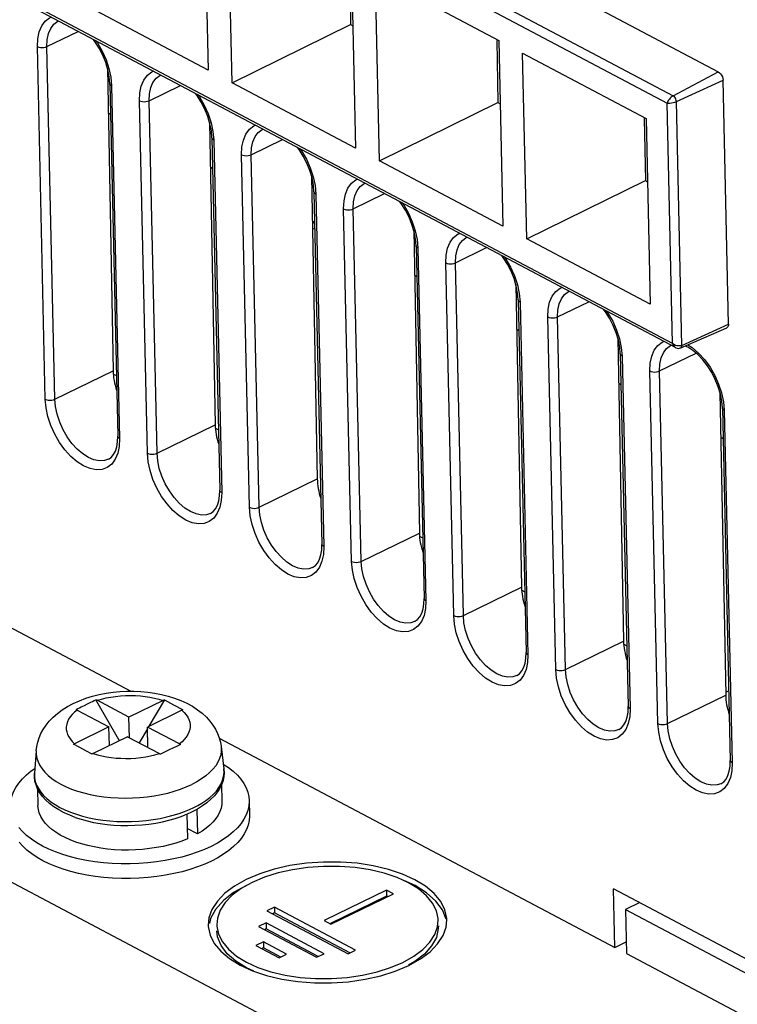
# Model space of a CAD drawing. Header units: millimetres. Extents: x -844 to -217, y -125 to 557.
# Tile 114 of 178: x -390 to -369, y 379 to 408. Entities that reach past the tile are written whole.
import ezdxf

# ---------------------------------------------------------------- set-up
doc = ezdxf.new("R2010")
doc.units = ezdxf.units.MM
doc.header["$LTSCALE"] = 23.1
doc.layers.add('R912005577_AM_0', color=7, linetype='CONTINUOUS')

msp = doc.modelspace()

# ---------------------------------------------------------------- linework, layer by layer
at = {"layer": 'R912005577_AM_0', "color": 7}
for p, q in [((-404.846, 425.426), (-369.627, 406.781)), ((-406.168, 424.725), (-370.949, 406.081)), ((-406.263, 424.461), (-371.13, 405.862)), ((-370.971, 398.82), (-406.104, 417.418)), ((-370.884, 398.697), (-406.085, 417.331)), ((-384.707, 412.279), (-384.584, 406.832)), ((-383.884, 406.461), (-384.008, 411.909)), ((-380.443, 409.99), (-380.409, 408.169)), ((-380.385, 409.991), (-380.263, 404.544)), ((-379.686, 409.621), (-376.064, 407.703)), ((-379.563, 404.174), (-379.686, 409.621)), ((-384.584, 406.832), (-388.206, 408.749)), ((-383.884, 406.461), (-380.409, 408.169)), ((-380.409, 408.169), (-380.343, 408.135)), ((-389.315, 407.521), (-388.399, 407.968)), ((-376.122, 407.702), (-376.088, 405.882)), ((-376.064, 407.703), (-375.941, 402.257)), ((-389.365, 397.183), (-389.598, 407.521)), ((-389.082, 397.182), (-389.315, 407.521)), ((-375.365, 407.333), (-371.742, 405.416)), ((-375.241, 401.886), (-375.365, 407.333)), ((-387.544, 406.889), (-387.377, 398.015)), ((-387.49, 406.633), (-387.53, 406.843)), ((-387.497, 406.876), (-387.443, 406.621)), ((-387.474, 406.435), (-387.49, 406.633)), ((-387.443, 406.621), (-387.42, 406.368)), ((-370.949, 406.081), (-369.627, 406.781)), ((-370.854, 405.913), (-369.487, 406.537)), ((-369.326, 399.386), (-369.487, 406.537)), ((-387.474, 406.435), (-387.24, 396.097)), ((-387.42, 406.368), (-387.187, 396.03)), ((-386.321, 405.936), (-385.404, 406.383)), ((-380.263, 404.544), (-383.884, 406.461)), ((-386.37, 395.597), (-386.604, 405.936)), ((-386.088, 395.597), (-386.321, 405.936)), ((-379.563, 404.174), (-376.088, 405.882)), ((-376.088, 405.882), (-376.022, 405.847)), ((-370.971, 398.82), (-371.13, 405.862)), ((-370.692, 398.762), (-370.854, 405.913)), ((-387.453, 405.537), (-387.519, 405.571)), ((-387.519, 405.571), (-387.453, 405.537)), ((-387.453, 405.537), (-387.519, 405.571)), ((-371.8, 405.415), (-371.766, 403.594)), ((-371.742, 405.416), (-371.62, 399.969)), ((-384.549, 405.304), (-384.382, 396.429)), ((-384.495, 405.048), (-384.536, 405.258)), ((-384.502, 405.291), (-384.449, 405.036)), ((-384.479, 404.85), (-384.495, 405.048)), ((-384.479, 404.85), (-384.246, 394.511)), ((-384.449, 405.036), (-384.426, 404.783)), ((-383.327, 404.35), (-382.41, 404.798)), ((-384.426, 404.783), (-384.192, 394.444)), ((-383.376, 394.012), (-383.609, 404.351)), ((-383.093, 394.012), (-383.327, 404.35)), ((-384.459, 403.952), (-384.524, 403.986)), ((-384.524, 403.986), (-384.459, 403.952)), ((-384.459, 403.952), (-384.524, 403.986)), ((-375.941, 402.257), (-379.563, 404.174)), ((-381.555, 403.719), (-381.388, 394.844)), ((-381.501, 403.463), (-381.541, 403.673)), ((-381.508, 403.705), (-381.454, 403.451)), ((-381.485, 403.265), (-381.501, 403.463)), ((-381.454, 403.451), (-381.431, 403.198)), ((-375.241, 401.886), (-371.766, 403.594)), ((-371.766, 403.594), (-371.7, 403.559)), ((-381.485, 403.265), (-381.251, 392.926)), ((-381.431, 403.198), (-381.198, 392.859)), ((-380.332, 402.765), (-379.415, 403.213)), ((-380.381, 392.427), (-380.615, 402.766)), ((-380.099, 392.426), (-380.332, 402.765)), ((-381.465, 402.366), (-381.53, 402.401)), ((-381.53, 402.401), (-381.465, 402.366)), ((-381.465, 402.366), (-381.53, 402.401)), ((-381.464, 402.339), (-381.53, 402.374)), ((-381.526, 402.166), (-381.461, 402.197)), ((-378.56, 402.134), (-378.393, 393.259)), ((-378.507, 401.878), (-378.547, 402.088)), ((-378.514, 402.12), (-378.46, 401.865)), ((-378.49, 401.68), (-378.507, 401.878)), ((-378.49, 401.68), (-378.257, 391.341)), ((-378.46, 401.865), (-378.437, 401.613)), ((-377.338, 401.18), (-376.421, 401.628)), ((-371.62, 399.969), (-375.241, 401.886)), ((-378.437, 401.613), (-378.203, 391.274)), ((-377.387, 390.842), (-377.62, 401.181)), ((-377.104, 390.841), (-377.338, 401.18)), ((-378.47, 400.781), (-378.536, 400.816)), ((-378.536, 400.816), (-378.47, 400.781)), ((-378.47, 400.781), (-378.536, 400.816)), ((-375.566, 400.548), (-375.399, 391.674)), ((-375.512, 400.293), (-375.552, 400.502)), ((-375.519, 400.535), (-375.465, 400.28)), ((-375.496, 400.095), (-375.512, 400.293)), ((-375.465, 400.28), (-375.442, 400.028)), ((-375.496, 400.095), (-375.263, 389.756)), ((-375.442, 400.028), (-375.209, 389.689)), ((-374.343, 399.595), (-373.426, 400.042)), ((-374.392, 389.256), (-374.626, 399.595)), ((-374.11, 389.256), (-374.343, 399.595)), ((-370.692, 398.762), (-369.326, 399.386)), ((-375.476, 399.196), (-375.541, 399.231)), ((-375.541, 399.231), (-375.476, 399.196)), ((-375.476, 399.196), (-375.541, 399.231)), ((-370.727, 398.688), (-369.377, 399.277)), ((-372.572, 398.963), (-372.404, 390.089)), ((-372.518, 398.707), (-372.558, 398.917)), ((-372.525, 398.95), (-372.471, 398.695)), ((-370.945, 398.798), (-370.971, 398.82)), ((-370.695, 398.734), (-370.692, 398.762)), ((-370.521, 398.778), (-370.388, 398.694)), ((-372.501, 398.509), (-372.518, 398.707)), ((-372.501, 398.509), (-372.268, 388.171)), ((-372.471, 398.695), (-372.448, 398.442)), ((-371.349, 398.01), (-370.276, 398.533)), ((-370.388, 398.694), (-370.203, 398.535)), ((-372.448, 398.442), (-372.215, 388.104)), ((-389.082, 397.182), (-387.377, 398.015)), ((-387.368, 397.921), (-387.28, 397.874)), ((-371.398, 387.671), (-371.631, 398.01)), ((-371.115, 387.671), (-371.349, 398.01)), ((-372.481, 397.611), (-372.547, 397.645)), ((-372.547, 397.645), (-372.481, 397.611)), ((-372.481, 397.611), (-372.547, 397.645)), ((-369.577, 397.378), (-369.41, 388.503)), ((-369.523, 397.122), (-369.563, 397.332)), ((-369.53, 397.365), (-369.476, 397.11)), ((-369.507, 396.924), (-369.523, 397.122)), ((-369.476, 397.11), (-369.454, 396.857)), ((-369.507, 396.924), (-369.274, 386.585)), ((-369.454, 396.857), (-369.22, 386.518)), ((-386.088, 395.597), (-384.382, 396.429)), ((-384.374, 396.336), (-384.286, 396.289)), ((-387.246, 395.933), (-387.24, 396.097)), ((-387.187, 396.03), (-387.198, 395.8)), ((-369.487, 396.025), (-369.552, 396.06)), ((-369.552, 396.06), (-369.487, 396.026)), ((-369.487, 396.026), (-369.552, 396.06)), ((-373.691, 374.196), (-414.184, 395.632)), ((-387.198, 395.8), (-387.24, 395.599)), ((-387.515, 395.42), (-387.433, 395.475)), ((-383.093, 394.012), (-381.388, 394.844)), ((-384.251, 394.348), (-384.246, 394.511)), ((-384.192, 394.444), (-384.203, 394.215)), ((-384.203, 394.215), (-384.245, 394.014)), ((-384.52, 393.834), (-384.439, 393.89)), ((-380.099, 392.426), (-378.393, 393.259)), ((-378.385, 393.165), (-378.297, 393.119)), ((-381.257, 392.763), (-381.251, 392.926)), ((-381.198, 392.859), (-381.209, 392.63)), ((-381.209, 392.63), (-381.251, 392.429)), ((-381.526, 392.249), (-381.444, 392.305)), ((-377.104, 390.841), (-375.399, 391.674)), ((-375.391, 391.58), (-375.303, 391.533)), ((-378.262, 391.178), (-378.257, 391.341)), ((-378.203, 391.274), (-378.214, 391.045)), ((-378.214, 391.045), (-378.257, 390.844)), ((-391.07, 390.849), (-386.854, 388.618)), ((-378.532, 390.664), (-378.45, 390.72)), ((-374.11, 389.256), (-372.404, 390.089)), ((-372.396, 389.995), (-372.308, 389.948)), ((-375.268, 389.592), (-375.263, 389.756)), ((-375.209, 389.689), (-375.22, 389.46)), ((-375.22, 389.46), (-375.262, 389.259)), ((-375.537, 389.079), (-375.455, 389.134)), ((-387.19, 387.169), (-387.878, 388.369)), ((-386.912, 387.859), (-387.847, 388.353)), ((-385.906, 388.35), (-386.912, 387.859)), ((-385.873, 388.365), (-386.326, 387.591)), ((-371.115, 387.671), (-369.41, 388.503)), ((-369.32, 388.626), (-369.411, 388.581)), ((-388.433, 388.067), (-387.498, 387.573)), ((-385.362, 388.062), (-386.368, 387.57)), ((-372.274, 388.007), (-372.268, 388.171)), ((-372.215, 388.104), (-372.225, 387.874)), ((-386.898, 387.255), (-386.912, 387.859)), ((-372.225, 387.874), (-372.268, 387.673)), ((-387.498, 387.573), (-388.504, 387.081)), ((-387.486, 387.024), (-387.498, 387.573)), ((-386.367, 387.521), (-386.611, 387.103)), ((-385.433, 387.076), (-386.368, 387.57)), ((-386.354, 386.967), (-386.368, 387.57)), ((-372.543, 387.494), (-372.461, 387.549)), ((-386.954, 387.284), (-387.959, 386.793)), ((-386.954, 387.284), (-386.019, 386.79)), ((-384.264, 387.247), (-372.662, 381.105)), ((-388.354, 386.967), (-388.537, 387.064)), ((-388.178, 386.874), (-388.354, 386.967)), ((-385.694, 386.916), (-385.789, 386.869)), ((-385.647, 386.939), (-385.694, 386.916)), ((-385.502, 387.01), (-385.647, 386.939)), ((-385.402, 387.058), (-385.502, 387.01)), ((-384.208, 386.996), (-384.127, 386.343)), ((-389.629, 386.873), (-389.68, 386.218)), ((-387.993, 386.776), (-388.178, 386.874)), ((-385.887, 386.822), (-385.988, 386.772)), ((-385.789, 386.869), (-385.887, 386.822)), ((-369.279, 386.422), (-369.274, 386.585)), ((-369.22, 386.518), (-369.231, 386.289)), ((-389.68, 386.218), (-389.682, 386.19)), ((-369.231, 386.289), (-369.273, 386.088)), ((-389.593, 385.761), (-389.582, 385.27)), ((-384.194, 385.883), (-384.183, 385.392)), ((-369.548, 385.908), (-369.467, 385.964)), ((-384.901, 385.165), (-385.057, 385.083)), ((-383.383, 385.41), (-383.373, 384.98)), ((-385.213, 385.012), (-385.196, 384.29)), ((-384.92, 385.155), (-384.903, 384.433)), ((-384.903, 384.433), (-385.203, 384.592)), ((-382.934, 383.164), (-383.3, 383.009)), ((-383.466, 382.927), (-383.841, 382.713)), ((-383.3, 383.009), (-383.618, 382.83)), ((-383.618, 382.83), (-383.881, 382.634)), ((-379.359, 382.786), (-381.19, 381.892)), ((-379.355, 382.614), (-380.999, 381.811)), ((-380.986, 381.784), (-379.155, 382.678)), ((-379.155, 382.678), (-379.359, 382.786)), ((-379.359, 382.786), (-379.355, 382.614)), ((-379.322, 382.597), (-379.355, 382.614)), ((-365.215, 378.865), (-372.701, 382.828)), ((-372.662, 381.105), (-372.701, 382.828)), ((-382.645, 382.29), (-382.865, 382.183)), ((-380.263, 381.029), (-382.645, 382.29)), ((-382.645, 382.29), (-382.641, 382.118)), ((-371.932, 382.421), (-372.351, 382.217)), ((-384.369, 382.221), (-384.518, 381.95)), ((-382.865, 382.183), (-380.483, 380.922)), ((-382.641, 382.118), (-382.694, 382.092)), ((-380.43, 380.947), (-382.641, 382.118)), ((-377.61, 381.937), (-377.719, 382.209)), ((-372.351, 382.217), (-365.545, 378.614)), ((-372.351, 382.217), (-372.322, 380.924)), ((-384.566, 381.972), (-384.587, 381.759)), ((-384.518, 381.95), (-384.549, 381.812)), ((-382.891, 381.824), (-383.11, 381.716)), ((-383.11, 381.716), (-381.409, 380.816)), ((-381.189, 380.923), (-382.891, 381.824)), ((-382.891, 381.824), (-382.887, 381.651)), ((-381.19, 381.892), (-380.986, 381.784)), ((-377.839, 381.912), (-377.84, 381.95)), ((-377.609, 381.705), (-377.589, 381.917)), ((-377.589, 381.917), (-377.591, 381.958)), ((-384.532, 381.467), (-384.409, 381.223)), ((-382.887, 381.651), (-382.939, 381.626)), ((-381.357, 380.841), (-382.887, 381.651)), ((-382.966, 381.267), (-383.186, 381.16)), ((-383.186, 381.16), (-382.505, 380.8)), ((-382.286, 380.907), (-382.966, 381.267)), ((-382.966, 381.267), (-382.962, 381.095)), ((-372.662, 381.105), (-372.329, 381.267)), ((-382.962, 381.095), (-383.015, 381.069)), ((-382.453, 380.825), (-382.962, 381.095)), ((-382.505, 380.8), (-382.286, 380.907)), ((-381.409, 380.816), (-381.189, 380.923)), ((-380.483, 380.922), (-380.263, 381.029)), ((-372.322, 380.924), (-365.516, 377.322)), ((-379.099, 380.411), (-378.706, 380.577)), ((-378.706, 380.577), (-378.363, 380.77))]:
    msp.add_line(p, q, dxfattribs=at)
for points in [[(-389.598, 407.521), (-389.587, 407.751), (-389.545, 407.952), (-389.47, 408.127), (-389.367, 408.269), (-389.237, 408.369), (-389.189, 408.387)], [(-389.315, 407.521), (-389.306, 407.723), (-389.267, 407.903), (-389.201, 408.056), (-389.11, 408.178), (-388.996, 408.265), (-388.977, 408.274)], [(-387.53, 406.843), (-387.594, 407.059), (-387.68, 407.274), (-387.787, 407.481), (-387.91, 407.675), (-387.955, 407.734)], [(-387.878, 407.693), (-387.836, 407.634), (-387.697, 407.393), (-387.583, 407.137), (-387.497, 406.876)], [(-389.598, 407.521), (-389.558, 407.505), (-389.51, 407.495), (-389.459, 407.491), (-389.407, 407.495), (-389.358, 407.505), (-389.315, 407.521)], [(-386.604, 405.936), (-386.593, 406.165), (-386.551, 406.366), (-386.476, 406.542), (-386.372, 406.684), (-386.242, 406.784), (-386.194, 406.802)], [(-386.321, 405.936), (-386.311, 406.137), (-386.273, 406.318), (-386.207, 406.471), (-386.116, 406.593), (-386.001, 406.679), (-385.982, 406.689)], [(-369.627, 406.781), (-369.591, 406.756), (-369.559, 406.722), (-369.53, 406.68), (-369.507, 406.633), (-369.493, 406.586), (-369.487, 406.537)], [(-387.42, 406.368), (-387.45, 406.39), (-387.469, 406.414), (-387.474, 406.435)], [(-384.536, 405.258), (-384.6, 405.474), (-384.686, 405.688), (-384.792, 405.896), (-384.915, 406.09), (-384.96, 406.148)], [(-384.884, 406.108), (-384.841, 406.049), (-384.702, 405.807), (-384.588, 405.552), (-384.502, 405.291)], [(-370.949, 406.081), (-370.979, 406.063), (-371.008, 406.039), (-371.037, 406.012), (-371.062, 405.982), (-371.085, 405.951), (-371.104, 405.919), (-371.119, 405.89), (-371.13, 405.862)], [(-370.854, 405.913), (-370.858, 405.946), (-370.868, 405.979), (-370.883, 406.011), (-370.903, 406.04), (-370.925, 406.064), (-370.949, 406.081)], [(-386.604, 405.936), (-386.563, 405.92), (-386.516, 405.91), (-386.464, 405.906), (-386.412, 405.909), (-386.364, 405.92), (-386.321, 405.936)], [(-371.13, 405.862), (-371.093, 405.862), (-371.049, 405.865), (-370.999, 405.871), (-370.947, 405.882), (-370.898, 405.896), (-370.854, 405.913)], [(-383.609, 404.351), (-383.598, 404.58), (-383.556, 404.781), (-383.481, 404.957), (-383.378, 405.099), (-383.248, 405.198), (-383.2, 405.216)], [(-383.327, 404.35), (-383.317, 404.552), (-383.278, 404.733), (-383.212, 404.886), (-383.121, 405.008), (-383.007, 405.094), (-382.988, 405.104)], [(-384.426, 404.783), (-384.456, 404.804), (-384.474, 404.829), (-384.479, 404.85)], [(-381.541, 403.673), (-381.605, 403.888), (-381.691, 404.103), (-381.798, 404.311), (-381.921, 404.505), (-381.966, 404.563)], [(-381.889, 404.523), (-381.847, 404.464), (-381.708, 404.222), (-381.594, 403.967), (-381.508, 403.705)], [(-383.609, 404.351), (-383.569, 404.335), (-383.521, 404.324), (-383.47, 404.321), (-383.418, 404.324), (-383.369, 404.334), (-383.327, 404.35)], [(-380.615, 402.766), (-380.604, 402.995), (-380.562, 403.196), (-380.487, 403.372), (-380.383, 403.514), (-380.253, 403.613), (-380.206, 403.631)], [(-380.332, 402.765), (-380.322, 402.967), (-380.284, 403.147), (-380.218, 403.301), (-380.127, 403.423), (-380.013, 403.509), (-379.994, 403.519)], [(-381.431, 403.198), (-381.462, 403.219), (-381.48, 403.244), (-381.485, 403.265)], [(-378.547, 402.088), (-378.611, 402.303), (-378.697, 402.518), (-378.803, 402.726), (-378.926, 402.92), (-378.972, 402.978)], [(-378.895, 402.937), (-378.852, 402.878), (-378.713, 402.637), (-378.6, 402.381), (-378.514, 402.12)], [(-380.615, 402.766), (-380.574, 402.75), (-380.527, 402.739), (-380.476, 402.736), (-380.424, 402.739), (-380.375, 402.749), (-380.332, 402.765)], [(-377.62, 401.181), (-377.609, 401.41), (-377.567, 401.611), (-377.492, 401.787), (-377.389, 401.928), (-377.259, 402.028), (-377.211, 402.046)], [(-377.338, 401.18), (-377.328, 401.382), (-377.289, 401.562), (-377.224, 401.716), (-377.132, 401.837), (-377.018, 401.924), (-376.999, 401.934)], [(-378.437, 401.613), (-378.467, 401.634), (-378.485, 401.658), (-378.49, 401.68)], [(-375.552, 400.502), (-375.616, 400.718), (-375.703, 400.933), (-375.809, 401.14), (-375.932, 401.334), (-375.977, 401.393)], [(-375.901, 401.352), (-375.858, 401.293), (-375.719, 401.052), (-375.605, 400.796), (-375.519, 400.535)], [(-377.62, 401.181), (-377.58, 401.164), (-377.533, 401.154), (-377.481, 401.151), (-377.429, 401.154), (-377.38, 401.164), (-377.338, 401.18)], [(-374.626, 399.595), (-374.615, 399.824), (-374.573, 400.026), (-374.498, 400.201), (-374.394, 400.343), (-374.264, 400.443), (-374.217, 400.461)], [(-374.343, 399.595), (-374.333, 399.797), (-374.295, 399.977), (-374.229, 400.13), (-374.138, 400.252), (-374.024, 400.339), (-374.005, 400.348)], [(-375.442, 400.028), (-375.473, 400.049), (-375.491, 400.073), (-375.496, 400.095)], [(-372.558, 398.917), (-372.622, 399.133), (-372.708, 399.348), (-372.814, 399.555), (-372.937, 399.749), (-372.983, 399.807)], [(-372.906, 399.767), (-372.864, 399.708), (-372.724, 399.467), (-372.611, 399.211), (-372.525, 398.95)], [(-374.626, 399.595), (-374.586, 399.579), (-374.538, 399.569), (-374.487, 399.565), (-374.435, 399.569), (-374.386, 399.579), (-374.343, 399.595)], [(-369.326, 399.386), (-369.33, 399.343), (-369.342, 399.309), (-369.363, 399.285), (-369.377, 399.277)], [(-371.631, 398.01), (-371.621, 398.239), (-371.578, 398.44), (-371.503, 398.616), (-371.4, 398.758)], [(-371.4, 398.758), (-371.27, 398.858), (-371.222, 398.876)], [(-371.349, 398.01), (-371.339, 398.211), (-371.301, 398.392), (-371.235, 398.545), (-371.143, 398.667), (-371.029, 398.753), (-371.01, 398.763)], [(-370.971, 398.82), (-370.959, 398.787), (-370.944, 398.756), (-370.923, 398.728), (-370.898, 398.705), (-370.884, 398.697)], [(-370.692, 398.762), (-370.722, 398.752), (-370.758, 398.746), (-370.797, 398.745), (-370.838, 398.75), (-370.878, 398.762), (-370.915, 398.778), (-370.945, 398.798)], [(-370.223, 398.489), (-370.37, 398.612), (-370.516, 398.704), (-370.602, 398.742)], [(-372.448, 398.442), (-372.478, 398.464), (-372.496, 398.488), (-372.501, 398.509)], [(-370.884, 398.697), (-370.867, 398.689), (-370.832, 398.678), (-370.798, 398.674), (-370.765, 398.677), (-370.735, 398.685), (-370.727, 398.688)], [(-370.727, 398.688), (-370.718, 398.693), (-370.703, 398.71), (-370.695, 398.734)], [(-369.563, 397.332), (-369.627, 397.548), (-369.714, 397.762), (-369.82, 397.97), (-369.943, 398.164), (-370.079, 398.339), (-370.223, 398.489)], [(-370.203, 398.535), (-370.028, 398.343), (-369.869, 398.123), (-369.73, 397.881), (-369.616, 397.626), (-369.53, 397.365)], [(-371.631, 398.01), (-371.591, 397.994), (-371.544, 397.984), (-371.492, 397.98), (-371.44, 397.983), (-371.391, 397.994), (-371.349, 398.01)], [(-389.365, 397.183), (-389.324, 397.166), (-389.277, 397.156), (-389.225, 397.153), (-389.173, 397.156), (-389.125, 397.166), (-389.082, 397.182)], [(-387.24, 395.599), (-387.315, 395.423), (-387.418, 395.282), (-387.548, 395.182), (-387.7, 395.125), (-387.869, 395.114), (-388.051, 395.147), (-388.24, 395.226), (-388.43, 395.345), (-388.615, 395.504), (-388.79, 395.696), (-388.949, 395.917), (-389.088, 396.158), (-389.202, 396.414), (-389.288, 396.675), (-389.342, 396.93), (-389.365, 397.183)], [(-387.515, 395.42), (-387.629, 395.381), (-387.778, 395.372), (-387.937, 395.402), (-388.102, 395.471), (-388.268, 395.577), (-388.429, 395.717), (-388.582, 395.885), (-388.721, 396.078), (-388.842, 396.289), (-388.941, 396.511), (-389.015, 396.739), (-389.063, 396.965), (-389.082, 397.182)], [(-369.454, 396.857), (-369.484, 396.878), (-369.502, 396.903), (-369.507, 396.924)], [(-387.433, 395.475), (-387.364, 395.557), (-387.309, 395.661), (-387.269, 395.786), (-387.246, 395.933)], [(-387.187, 396.03), (-387.217, 396.051), (-387.235, 396.075), (-387.24, 396.097)], [(-386.37, 395.597), (-386.33, 395.581), (-386.282, 395.571), (-386.231, 395.567), (-386.179, 395.571), (-386.13, 395.581), (-386.088, 395.597)], [(-384.245, 394.014), (-384.32, 393.838), (-384.424, 393.697), (-384.554, 393.597), (-384.705, 393.54), (-384.875, 393.529), (-385.057, 393.562), (-385.246, 393.64), (-385.435, 393.76), (-385.62, 393.919), (-385.795, 394.111), (-385.955, 394.332), (-386.094, 394.573), (-386.207, 394.829), (-386.294, 395.09), (-386.347, 395.345), (-386.37, 395.597)], [(-384.52, 393.834), (-384.635, 393.796), (-384.783, 393.786), (-384.942, 393.817), (-385.108, 393.886), (-385.273, 393.992), (-385.435, 394.131), (-385.588, 394.3), (-385.726, 394.493), (-385.847, 394.703), (-385.946, 394.926), (-386.021, 395.154), (-386.068, 395.38), (-386.088, 395.597)], [(-384.192, 394.444), (-384.223, 394.466), (-384.241, 394.49), (-384.246, 394.511)], [(-384.439, 393.89), (-384.37, 393.971), (-384.315, 394.075), (-384.275, 394.201), (-384.251, 394.348)], [(-383.376, 394.012), (-383.335, 393.996), (-383.288, 393.986), (-383.237, 393.982), (-383.185, 393.985), (-383.136, 393.996), (-383.093, 394.012)], [(-381.251, 392.429), (-381.326, 392.253), (-381.429, 392.111), (-381.559, 392.012), (-381.711, 391.955), (-381.88, 391.943), (-382.062, 391.977), (-382.251, 392.055), (-382.441, 392.175), (-382.626, 392.334), (-382.801, 392.526), (-382.96, 392.747), (-383.099, 392.988), (-383.213, 393.243), (-383.299, 393.505), (-383.353, 393.76), (-383.376, 394.012)], [(-381.526, 392.249), (-381.64, 392.21), (-381.789, 392.201), (-381.948, 392.232), (-382.113, 392.301), (-382.279, 392.407), (-382.441, 392.546), (-382.593, 392.715), (-382.732, 392.907), (-382.853, 393.118), (-382.952, 393.341), (-383.026, 393.569), (-383.074, 393.794), (-383.093, 394.012)], [(-381.444, 392.305), (-381.375, 392.386), (-381.32, 392.49), (-381.28, 392.616), (-381.257, 392.763)], [(-381.198, 392.859), (-381.228, 392.88), (-381.246, 392.905), (-381.251, 392.926)], [(-380.381, 392.427), (-380.341, 392.411), (-380.294, 392.4), (-380.242, 392.397), (-380.19, 392.4), (-380.141, 392.41), (-380.099, 392.426)], [(-378.257, 390.844), (-378.331, 390.668), (-378.435, 390.526), (-378.565, 390.427), (-378.716, 390.369), (-378.886, 390.358), (-379.068, 390.391), (-379.257, 390.47), (-379.446, 390.59), (-379.631, 390.749), (-379.807, 390.941), (-379.966, 391.161), (-380.105, 391.403), (-380.219, 391.658), (-380.305, 391.92), (-380.358, 392.174), (-380.381, 392.427)], [(-378.532, 390.664), (-378.646, 390.625), (-378.794, 390.616), (-378.954, 390.647), (-379.119, 390.716), (-379.285, 390.822), (-379.446, 390.961), (-379.599, 391.13), (-379.737, 391.322), (-379.858, 391.533), (-379.957, 391.756), (-380.032, 391.983), (-380.079, 392.209), (-380.099, 392.426)], [(-378.203, 391.274), (-378.234, 391.295), (-378.252, 391.32), (-378.257, 391.341)], [(-378.45, 390.72), (-378.381, 390.801), (-378.326, 390.905), (-378.286, 391.031), (-378.262, 391.178)], [(-377.387, 390.842), (-377.347, 390.825), (-377.299, 390.815), (-377.248, 390.812), (-377.196, 390.815), (-377.147, 390.825), (-377.104, 390.841)], [(-375.262, 389.259), (-375.337, 389.083), (-375.441, 388.941), (-375.57, 388.841), (-375.722, 388.784), (-375.892, 388.773), (-376.073, 388.806), (-376.262, 388.885), (-376.452, 389.004), (-376.637, 389.164), (-376.812, 389.356), (-376.971, 389.576), (-377.11, 389.817), (-377.224, 390.073), (-377.31, 390.334), (-377.364, 390.589), (-377.387, 390.842)], [(-375.537, 389.079), (-375.651, 389.04), (-375.8, 389.031), (-375.959, 389.061), (-376.124, 389.131), (-376.29, 389.236), (-376.452, 389.376), (-376.604, 389.544), (-376.743, 389.737), (-376.864, 389.948), (-376.963, 390.17), (-377.037, 390.398), (-377.085, 390.624), (-377.104, 390.841)], [(-375.455, 389.134), (-375.386, 389.216), (-375.331, 389.32), (-375.292, 389.445), (-375.268, 389.592)], [(-375.209, 389.689), (-375.239, 389.71), (-375.257, 389.734), (-375.263, 389.756)], [(-374.392, 389.256), (-374.352, 389.24), (-374.305, 389.23), (-374.253, 389.226), (-374.201, 389.23), (-374.152, 389.24), (-374.11, 389.256)], [(-372.268, 387.673), (-372.343, 387.497), (-372.446, 387.356), (-372.576, 387.256), (-372.727, 387.199), (-372.897, 387.188), (-373.079, 387.221), (-373.268, 387.3), (-373.458, 387.419), (-373.643, 387.578), (-373.818, 387.77), (-373.977, 387.991), (-374.116, 388.232), (-374.23, 388.488), (-374.316, 388.749), (-374.369, 389.004), (-374.392, 389.256)], [(-372.543, 387.494), (-372.657, 387.455), (-372.806, 387.446), (-372.965, 387.476), (-373.13, 387.545), (-373.296, 387.651), (-373.457, 387.791), (-373.61, 387.959), (-373.749, 388.152), (-373.869, 388.363), (-373.969, 388.585), (-374.043, 388.813), (-374.091, 389.039), (-374.11, 389.256)], [(-388.547, 388.26), (-388.365, 388.341), (-388.176, 388.411), (-387.981, 388.471), (-387.782, 388.52), (-387.581, 388.559), (-387.379, 388.588), (-387.175, 388.607), (-386.971, 388.617), (-386.766, 388.618), (-386.563, 388.609), (-386.36, 388.591), (-386.159, 388.563), (-385.961, 388.525), (-385.766, 388.477), (-385.575, 388.418), (-385.39, 388.348), (-385.214, 388.268), (-385.049, 388.177), (-384.897, 388.078), (-384.761, 387.972), (-384.641, 387.86), (-384.538, 387.744), (-384.45, 387.627), (-384.376, 387.507), (-384.315, 387.383), (-384.267, 387.257), (-384.231, 387.127), (-384.208, 386.996)], [(-388.124, 388.25), (-388.028, 388.297), (-387.979, 388.321), (-387.929, 388.345), (-387.878, 388.369)], [(-387.878, 388.369), (-387.87, 388.365), (-387.863, 388.362), (-387.855, 388.358), (-387.847, 388.353)], [(-387.847, 388.353), (-387.717, 388.39), (-387.583, 388.422), (-387.444, 388.448), (-387.302, 388.468), (-387.158, 388.483), (-387.012, 388.492), (-386.866, 388.494), (-386.72, 388.491), (-386.576, 388.482), (-386.434, 388.467), (-386.295, 388.446), (-386.16, 388.419), (-386.031, 388.387), (-385.906, 388.35)], [(-385.906, 388.35), (-385.898, 388.354), (-385.889, 388.358), (-385.881, 388.362), (-385.873, 388.365)], [(-385.873, 388.365), (-385.78, 388.317), (-385.688, 388.269), (-385.6, 388.222), (-385.511, 388.176), (-385.421, 388.127), (-385.328, 388.077)], [(-389.629, 386.873), (-389.613, 387), (-389.585, 387.127), (-389.544, 387.253), (-389.491, 387.377), (-389.424, 387.501), (-389.344, 387.622), (-389.248, 387.741), (-389.138, 387.857), (-389.01, 387.969), (-388.868, 388.074), (-388.714, 388.171), (-388.547, 388.26)], [(-388.433, 388.067), (-388.511, 388.003), (-388.578, 387.936), (-388.635, 387.867), (-388.68, 387.795), (-388.715, 387.723), (-388.738, 387.649), (-388.749, 387.575), (-388.749, 387.501), (-388.736, 387.427), (-388.712, 387.354), (-388.677, 387.283), (-388.63, 387.213), (-388.572, 387.146), (-388.504, 387.081)], [(-388.464, 388.083), (-388.413, 388.108), (-388.364, 388.133), (-388.315, 388.157)], [(-388.433, 388.067), (-388.441, 388.071), (-388.449, 388.075), (-388.456, 388.079), (-388.464, 388.083)], [(-388.315, 388.157), (-388.219, 388.204), (-388.124, 388.25)], [(-385.362, 388.062), (-385.293, 387.997), (-385.236, 387.93), (-385.189, 387.86), (-385.153, 387.789), (-385.129, 387.716), (-385.117, 387.642), (-385.117, 387.568), (-385.128, 387.494), (-385.151, 387.42), (-385.185, 387.347), (-385.231, 387.276), (-385.288, 387.207), (-385.355, 387.14), (-385.433, 387.076)], [(-385.328, 388.077), (-385.336, 388.073), (-385.345, 388.07), (-385.353, 388.066), (-385.362, 388.062)], [(-372.215, 388.104), (-372.245, 388.125), (-372.263, 388.149), (-372.268, 388.171)], [(-372.461, 387.549), (-372.392, 387.631), (-372.337, 387.735), (-372.297, 387.86), (-372.274, 388.007)], [(-371.398, 387.671), (-371.358, 387.655), (-371.31, 387.645), (-371.259, 387.641), (-371.207, 387.645), (-371.158, 387.655), (-371.115, 387.671)], [(-369.273, 386.088), (-369.348, 385.912), (-369.452, 385.771), (-369.582, 385.671), (-369.733, 385.614), (-369.903, 385.603), (-370.085, 385.636), (-370.273, 385.714), (-370.463, 385.834), (-370.648, 385.993), (-370.823, 386.185), (-370.982, 386.406), (-371.122, 386.647), (-371.235, 386.903), (-371.321, 387.164), (-371.375, 387.419), (-371.398, 387.671)], [(-369.548, 385.908), (-369.663, 385.87), (-369.811, 385.86), (-369.97, 385.891), (-370.135, 385.96), (-370.301, 386.066), (-370.463, 386.205), (-370.615, 386.374), (-370.754, 386.567), (-370.875, 386.777), (-370.974, 387), (-371.049, 387.228), (-371.096, 387.454), (-371.115, 387.671)], [(-388.537, 387.064), (-388.529, 387.068), (-388.521, 387.073), (-388.513, 387.077), (-388.504, 387.081)], [(-385.433, 387.076), (-385.425, 387.071), (-385.417, 387.067), (-385.41, 387.063), (-385.402, 387.058)], [(-384.208, 386.996), (-384.205, 386.967), (-384.205, 386.859), (-384.221, 386.75), (-384.254, 386.643), (-384.303, 386.537), (-384.368, 386.433), (-384.449, 386.332), (-384.546, 386.234), (-384.657, 386.139), (-384.781, 386.05), (-384.919, 385.965), (-385.07, 385.886)], [(-389.629, 386.873), (-389.628, 386.761), (-389.611, 386.653), (-389.577, 386.547), (-389.527, 386.443), (-389.461, 386.341), (-389.379, 386.243), (-389.281, 386.148), (-389.17, 386.058), (-389.044, 385.973), (-388.905, 385.893), (-388.754, 385.819), (-388.592, 385.752), (-388.419, 385.691), (-388.237, 385.638), (-388.047, 385.593), (-387.85, 385.555), (-387.647, 385.525), (-387.44, 385.503), (-387.229, 385.49), (-387.016, 385.486), (-386.803, 385.49), (-386.591, 385.502), (-386.381, 385.523), (-386.174, 385.552), (-385.971, 385.589), (-385.774, 385.634), (-385.585, 385.686), (-385.403, 385.746), (-385.231, 385.813), (-385.07, 385.886)], [(-387.959, 386.793), (-387.968, 386.789), (-387.977, 386.785), (-387.985, 386.78), (-387.993, 386.776)], [(-387.959, 386.793), (-387.835, 386.756), (-387.706, 386.724), (-387.571, 386.697), (-387.432, 386.676), (-387.29, 386.661), (-387.145, 386.652), (-387, 386.649), (-386.853, 386.651), (-386.708, 386.66), (-386.563, 386.675), (-386.421, 386.695), (-386.283, 386.721), (-386.149, 386.753), (-386.019, 386.79)], [(-385.988, 386.772), (-385.995, 386.777), (-386.003, 386.781), (-386.011, 386.785), (-386.019, 386.79)], [(-390.381, 385.252), (-390.382, 385.271), (-390.372, 385.404), (-390.343, 385.537), (-390.294, 385.668), (-390.227, 385.798), (-390.141, 385.924), (-390.036, 386.048), (-389.914, 386.167), (-389.775, 386.282), (-389.669, 386.357)], [(-384.209, 385.902), (-384.164, 386.01), (-384.135, 386.118), (-384.122, 386.226), (-384.127, 386.343)], [(-384.127, 386.343), (-384.121, 386.231), (-384.129, 386.117), (-384.152, 386.004), (-384.191, 385.89)], [(-384.145, 386.483), (-383.992, 386.381), (-383.853, 386.271), (-383.731, 386.156), (-383.626, 386.036), (-383.539, 385.912), (-383.471, 385.785), (-383.422, 385.655), (-383.393, 385.524), (-383.383, 385.41)], [(-369.467, 385.964), (-369.397, 386.045), (-369.343, 386.149), (-369.303, 386.275), (-369.279, 386.422)], [(-369.22, 386.518), (-369.25, 386.539), (-369.269, 386.564), (-369.274, 386.585)], [(-389.591, 385.756), (-389.637, 385.87), (-389.667, 385.985), (-389.682, 386.102), (-389.68, 386.218)], [(-389.682, 386.19), (-389.678, 386.081), (-389.658, 385.974), (-389.621, 385.868)], [(-389.621, 385.868), (-389.569, 385.764), (-389.5, 385.662), (-389.417, 385.564), (-389.318, 385.469), (-389.205, 385.379), (-389.079, 385.293), (-388.939, 385.214), (-388.788, 385.14), (-388.626, 385.072), (-388.453, 385.011), (-388.271, 384.957)], [(-388.484, 384.919), (-388.649, 384.982), (-388.815, 385.056), (-388.969, 385.139), (-389.111, 385.228), (-389.238, 385.324), (-389.351, 385.426), (-389.448, 385.533), (-389.527, 385.643), (-389.591, 385.756)], [(-385.009, 385.206), (-384.889, 385.268), (-384.77, 385.338), (-384.653, 385.416), (-384.542, 385.502), (-384.439, 385.595), (-384.348, 385.693), (-384.271, 385.796), (-384.209, 385.902)], [(-384.191, 385.89), (-384.245, 385.777), (-384.316, 385.665), (-384.404, 385.556), (-384.507, 385.45), (-384.625, 385.349), (-384.757, 385.254), (-384.901, 385.165)], [(-385.722, 384.114), (-385.912, 384.069), (-386.107, 384.032), (-386.308, 384.003), (-386.512, 383.981), (-386.718, 383.967), (-386.924, 383.961), (-387.131, 383.963), (-387.336, 383.973), (-387.539, 383.992), (-387.738, 384.018), (-387.931, 384.052), (-388.119, 384.093), (-388.299, 384.142), (-388.471, 384.197), (-388.633, 384.259), (-388.786, 384.328), (-388.927, 384.402), (-389.056, 384.482), (-389.172, 384.567), (-389.275, 384.657), (-389.364, 384.75), (-389.438, 384.847), (-389.497, 384.947), (-389.541, 385.049), (-389.569, 385.152), (-389.581, 385.257), (-389.582, 385.27)], [(-385.437, 385.033), (-385.279, 385.09), (-385.137, 385.148), (-385.009, 385.206)], [(-384.183, 385.392), (-384.187, 385.297), (-384.207, 385.193), (-384.243, 385.089), (-384.294, 384.986), (-384.36, 384.885), (-384.441, 384.787), (-384.537, 384.693), (-384.646, 384.602), (-384.768, 384.515), (-384.903, 384.433)], [(-383.383, 385.41), (-383.383, 385.391), (-383.393, 385.258), (-383.422, 385.126), (-383.47, 384.995), (-383.538, 384.865), (-383.624, 384.738), (-383.728, 384.615), (-383.851, 384.495), (-383.99, 384.381), (-384.145, 384.271), (-384.315, 384.168), (-384.5, 384.07)], [(-388.484, 384.919), (-388.315, 384.864), (-388.135, 384.816), (-387.948, 384.774), (-387.754, 384.74), (-387.555, 384.714), (-387.353, 384.696), (-387.148, 384.686), (-386.941, 384.684), (-386.734, 384.689), (-386.528, 384.703), (-386.324, 384.725), (-386.124, 384.755), (-385.928, 384.792), (-385.738, 384.837), (-385.555, 384.889), (-385.379, 384.947), (-385.266, 384.99)], [(-388.271, 384.957), (-388.081, 384.91), (-387.884, 384.871)], [(-387.884, 384.871), (-387.681, 384.84), (-387.474, 384.818), (-387.264, 384.803), (-387.052, 384.797), (-386.838, 384.798), (-386.623, 384.809), (-386.41, 384.828), (-386.199, 384.855), (-385.994, 384.89), (-385.797, 384.932)], [(-385.797, 384.932), (-385.61, 384.98), (-385.437, 385.033)], [(-385.057, 385.083), (-385.227, 385.006), (-385.266, 384.99)], [(-383.374, 384.98), (-383.373, 384.96), (-383.383, 384.828), (-383.412, 384.695), (-383.46, 384.564), (-383.528, 384.434), (-383.614, 384.308), (-383.719, 384.184), (-383.841, 384.065), (-383.98, 383.95), (-384.135, 383.84), (-384.305, 383.737), (-384.491, 383.64)], [(-384.5, 384.07), (-384.699, 383.98), (-384.909, 383.898), (-385.131, 383.824), (-385.362, 383.757), (-385.602, 383.7), (-385.849, 383.652), (-386.101, 383.614), (-386.358, 383.584), (-386.618, 383.565), (-386.88, 383.556), (-387.141, 383.556), (-387.401, 383.567), (-387.659, 383.587), (-387.911, 383.617), (-388.158, 383.657), (-388.398, 383.706), (-388.63, 383.764), (-388.852, 383.83), (-389.062, 383.906), (-389.261, 383.989), (-389.446, 384.08), (-389.617, 384.177), (-389.772, 384.282), (-389.912, 384.392), (-390.034, 384.507), (-390.139, 384.627)], [(-384.491, 383.64), (-384.689, 383.549), (-384.899, 383.467), (-385.121, 383.393), (-385.352, 383.327), (-385.592, 383.27), (-385.839, 383.221), (-386.092, 383.183), (-386.349, 383.154), (-386.609, 383.134), (-386.87, 383.125), (-387.132, 383.125), (-387.392, 383.136), (-387.649, 383.156), (-387.902, 383.186), (-388.149, 383.226), (-388.389, 383.275), (-388.62, 383.333), (-388.842, 383.4), (-389.052, 383.475), (-389.251, 383.558), (-389.436, 383.649), (-389.607, 383.747), (-389.762, 383.851), (-389.902, 383.961), (-390.024, 384.076), (-390.129, 384.196)], [(-385.196, 384.29), (-385.363, 384.224), (-385.538, 384.166), (-385.722, 384.114)], [(-377.591, 381.958), (-377.644, 382.209), (-377.766, 382.453), (-377.958, 382.684), (-378.211, 382.898), (-378.525, 383.09), (-378.889, 383.257), (-379.3, 383.394), (-379.745, 383.501), (-380.219, 383.573), (-380.71, 383.61), (-381.209, 383.611), (-381.706, 383.576), (-382.189, 383.505), (-382.651, 383.401), (-383.076, 383.266), (-383.47, 383.099)], [(-377.84, 381.95), (-377.89, 382.183), (-378.004, 382.409), (-378.181, 382.623), (-378.417, 382.822), (-378.708, 383), (-379.046, 383.155), (-379.427, 383.283), (-379.841, 383.382), (-380.281, 383.449), (-380.737, 383.483), (-381.201, 383.484), (-381.662, 383.452), (-382.111, 383.386), (-382.539, 383.289), (-382.934, 383.164)], [(-383.47, 383.099), (-383.813, 382.906), (-384.096, 382.695), (-384.319, 382.465), (-384.478, 382.222), (-384.566, 381.972)], [(-377.719, 382.209), (-377.91, 382.467), (-378.18, 382.705), (-378.52, 382.918), (-378.853, 383.067)], [(-383.841, 382.713), (-384.142, 382.478), (-384.369, 382.221)], [(-383.881, 382.634), (-384.088, 382.42), (-384.236, 382.195), (-384.318, 381.962), (-384.337, 381.765)], [(-384.587, 381.759), (-384.585, 381.718), (-384.532, 381.467)], [(-384.337, 381.765), (-384.335, 381.727), (-384.286, 381.494), (-384.172, 381.267), (-383.995, 381.053), (-383.759, 380.854), (-383.468, 380.676), (-383.129, 380.521), (-382.748, 380.393), (-382.334, 380.295), (-381.894, 380.228), (-381.438, 380.193), (-380.975, 380.192), (-380.514, 380.225), (-380.065, 380.291), (-379.636, 380.387), (-379.241, 380.513), (-378.876, 380.667)], [(-378.876, 380.667), (-378.557, 380.847), (-378.295, 381.042), (-378.088, 381.256), (-377.94, 381.482), (-377.858, 381.715), (-377.839, 381.912)], [(-377.835, 381.739), (-377.838, 381.66), (-377.895, 381.402), (-378.033, 381.15), (-378.245, 380.912)], [(-377.857, 381.211), (-377.698, 381.454), (-377.609, 381.705)], [(-383.252, 380.408), (-383.464, 380.504), (-383.78, 380.701), (-384.031, 380.922), (-384.208, 381.162), (-384.31, 381.414), (-384.333, 381.593)], [(-384.409, 381.223), (-384.218, 380.993), (-383.964, 380.779), (-383.651, 380.587), (-383.286, 380.42), (-382.876, 380.282), (-382.43, 380.176), (-381.957, 380.104), (-381.465, 380.067), (-380.966, 380.066), (-380.47, 380.101), (-379.986, 380.172), (-379.525, 380.276), (-379.099, 380.411)], [(-378.363, 380.77), (-378.08, 380.981), (-377.857, 381.211)], [(-378.245, 380.912), (-378.524, 380.694), (-378.711, 380.587)]]:
    msp.add_lwpolyline(points, dxfattribs=at)
for centre in [(-386.424, 397.51), (-383.429, 395.925), (-380.435, 394.34), (-377.441, 392.755), (-374.446, 391.169), (-371.452, 389.584), (-368.457, 387.999)]:
    msp.add_ellipse(centre, major_axis=(-0.609, 1.261), ratio=0.581544, start_param=0.901506, end_param=1.346314, dxfattribs=at)

doc.saveas('drawing.dxf')
